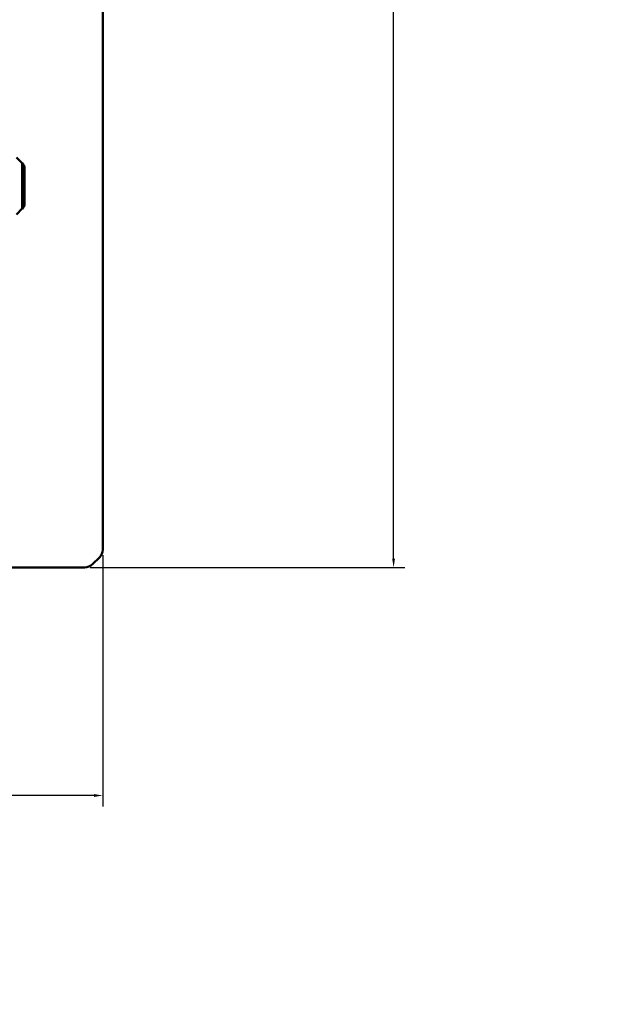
# Model space of a CAD drawing. Header units: inches. Extents: x 0.8 to 75.7, y -7.8 to 49.3.
# Tile 246 of 256: x 69.2 to 75.7, y -0.3 to 10.7. Entities that reach past the tile are written whole.
import ezdxf

# ---------------------------------------------------------------- set-up
doc = ezdxf.new("R2010")
doc.units = ezdxf.units.IN
doc.header["$MEASUREMENT"] = 0
for name, color, linetype, lineweight in [('Dimensions(ROSSANSI)', 7, 'Continuous', 25), ('Visible Edges(ROSSANSI)', 7, 'Continuous', 50), ('Visible Tangent Edges(ROSSANSI)', 7, 'Continuous', 50)]:
    doc.layers.add(name, color=color, linetype=linetype, lineweight=lineweight)
doc.styles.add('DEFAULT-ROSSANSI', font='arial.ttf')
doc.dimstyles.new('DEFAULT-ROSSANSI', dxfattribs={"dimtxt": 1, "dimasz": 0.098425, "dimexe": 0.125, "dimexo": 0.0625, "dimgap": 0.031496, "dimtad": 0, "dimtih": 1, "dimtoh": 1, "dimrnd": 1e-08, "dimzin": 0, "dimdsep": 46, "dimtxsty": 'DEFAULT-ROSSANSI', "dimcen": 0.09, "dimdle": 0.393701, "dimclrd": 7, "dimclre": 7, "dimclrt": 179, "dimadec": 0, "dimazin": 0, "dimtfac": 1, "dimtofl": 0, "dimtmove": 0, "dimatfit": 3, "dimfxl": 1, "dimtolj": 1, "dimtzin": 0, "dimlwd": 25, "dimlwe": 25, "dimarcsym": 0})

# ---------------------------------------------------------------- blocks, each defined once
blk = doc.blocks.new('*D4')
at = {"layer": 'Defpoints', "color": 0}
for p in [(31.954, 4.759), (70.144, 4.759), (70.144, 2.004)]:
    blk.add_point(p, dxfattribs=at)
at = {"layer": 'Dimensions(ROSSANSI)', "color": 7, "lineweight": 25}
for p, q in [((31.954, 4.697), (31.954, 1.879)), ((70.144, 4.697), (70.144, 1.879)), ((32.053, 2.004), (47.014, 2.004)), ((70.046, 2.004), (55.084, 2.004))]:
    blk.add_line(p, q, dxfattribs=at)
at = {"layer": 'Dimensions(ROSSANSI)', "color": 7}
for points in [[(32.053, 2.02), (32.053, 1.987), (31.954, 2.004)], [(70.046, 2.02), (70.046, 1.987), (70.144, 2.004)]]:
    blk.add_solid(points, dxfattribs=at)
at = {"layer": 'Dimensions(ROSSANSI)', "color": 179, "lineweight": 25, "insert": (47.046, 2.644), "char_height": 1, "attachment_point": 1, "style": 'DEFAULT-ROSSANSI'}
blk.add_mtext('\\A1;38.19 [970.0]', dxfattribs=at)
blk = doc.blocks.new('*D8')
at = {"layer": 'Defpoints', "color": 0}
for p in [(69.942, 26.325), (69.942, 4.561), (73.407, 4.561)]:
    blk.add_point(p, dxfattribs=at)
at = {"layer": 'Dimensions(ROSSANSI)', "color": 7, "lineweight": 25}
for p, q in [((70.005, 26.325), (73.532, 26.325)), ((73.407, 26.227), (73.407, 19.487)), ((73.407, 4.66), (73.407, 11.399)), ((70.005, 4.561), (73.532, 4.561))]:
    blk.add_line(p, q, dxfattribs=at)
at = {"layer": 'Dimensions(ROSSANSI)', "color": 7}
for points in [[(73.391, 26.227), (73.423, 26.227), (73.407, 26.325)], [(73.391, 4.66), (73.423, 4.66), (73.407, 4.561)]]:
    blk.add_solid(points, dxfattribs=at)
at = {"layer": 'Dimensions(ROSSANSI)', "color": 179, "lineweight": 25, "insert": (72.766, 11.431), "char_height": 1, "attachment_point": 1, "rotation": 90, "style": 'DEFAULT-ROSSANSI'}
blk.add_mtext('\\A1;21.76 [552.8]', dxfattribs=at)

msp = doc.modelspace()

# ---------------------------------------------------------------- linework, layer by layer
at = {"layer": 'Visible Edges(ROSSANSI)'}
for p, q in [((70.144, 4.759), (70.144, 21.791)), ((69.242, 9.093), (69.176, 9.16)), ((69.267, 8.627), (69.267, 9.051)), ((69.242, 8.585), (69.176, 8.518)), ((70.108, 4.673), (70.031, 4.597)), ((32.156, 4.561), (69.942, 4.561))]:
    msp.add_line(p, q, dxfattribs=at)
for centre, start, end in [((69.172, 9.023), 16.5967, 45), ((69.172, 8.655), 315, 343.4033)]:
    msp.add_arc(centre, 0.1, start, end, dxfattribs=at)
for centre, major_axis, start_param, end_param in [((70.019, 4.759), (0.125, 0), 5.497787, 6.283185), ((69.942, 4.684), (-0.125, 0), 1.570796, 2.356194)]:
    msp.add_ellipse(centre, major_axis=major_axis, ratio=0.981793, start_param=start_param, end_param=end_param, dxfattribs=at)
at = {"layer": 'Visible Tangent Edges(ROSSANSI)'}
msp.add_line((69.242, 8.585), (69.242, 9.093), dxfattribs=at)

# ---------------------------------------------------------------- dimensions: what is measured, and where the dimension line sits
at = {"layer": 'Dimensions(ROSSANSI)', "color": 7, "lineweight": 25}
dim = msp.add_linear_dim(base=(73.407, 4.561), p1=(69.942, 26.325), p2=(69.942, 4.561), angle=90, dimstyle='DEFAULT-ROSSANSI', override={"dimtih": 0, "dimtoh": 0, "dimdec": 2, "dimtp": 0, "dimtm": 0, "dimtdec": 2, "dimatfit": 1}, dxfattribs=at)
dim.commit()
dim.dimension.update_dxf_attribs({"geometry": '*D8', "text_midpoint": (73.407, 15.443), "dimtype": 160})
dim = msp.add_linear_dim(base=(70.144, 2.004), p1=(31.954, 4.759), p2=(70.144, 4.759), dimstyle='DEFAULT-ROSSANSI', override={"dimtih": 0, "dimtoh": 0, "dimdec": 2, "dimtp": 0, "dimtm": 0, "dimtdec": 2, "dimatfit": 1}, dxfattribs=at)
dim.commit()
dim.dimension.update_dxf_attribs({"geometry": '*D4', "text_midpoint": (51.049, 2.004), "dimtype": 160})

doc.saveas('drawing.dxf')
